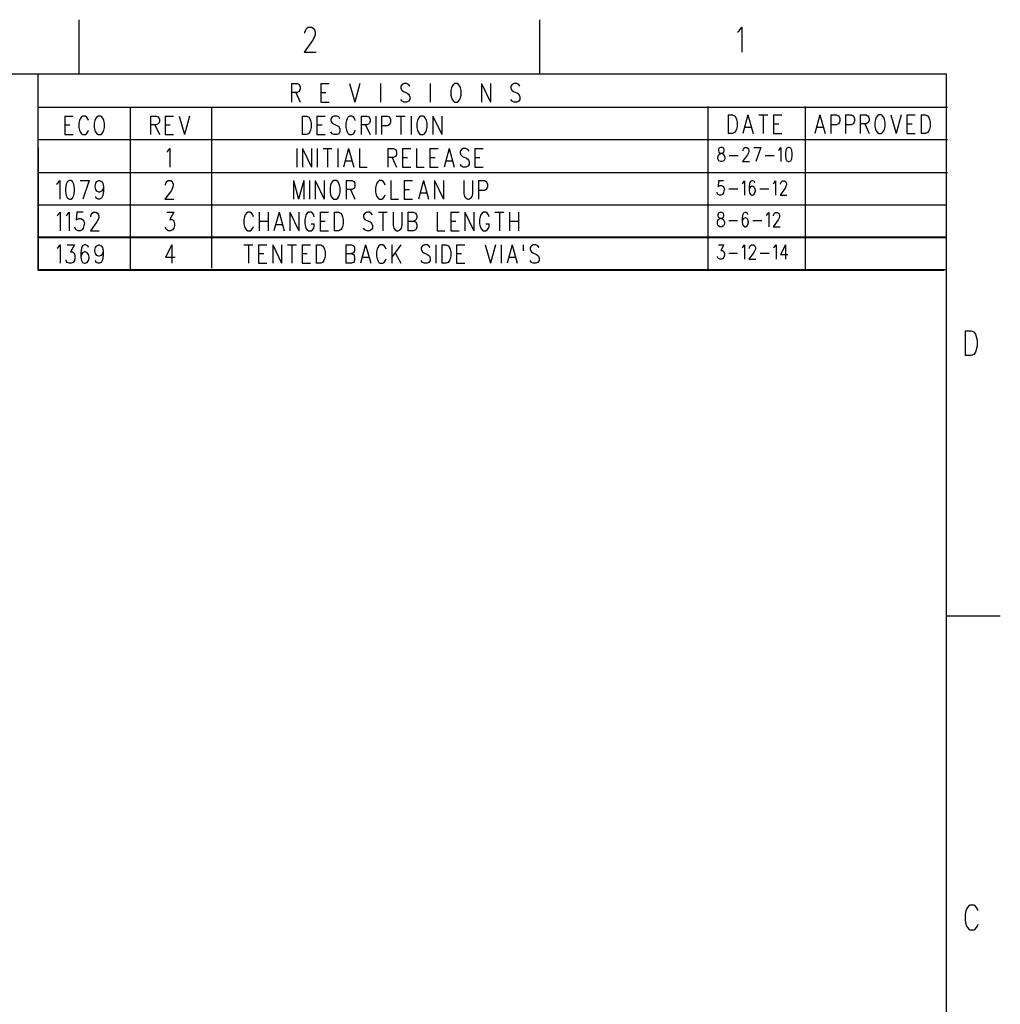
# Model space of a CAD drawing. Extents: x 0.9 to 16.1, y 0.6 to 10.4.
# Tile 21 of 21: x 12.1 to 16.1, y 6.3 to 10.4. Entities that reach past the tile are written whole.
import ezdxf

# ---------------------------------------------------------------- set-up
doc = ezdxf.new("R2010")
doc.units = 0
doc.layers.add('adt001026', color=3, linetype='CONTINUOUS')

msp = doc.modelspace()

# ---------------------------------------------------------------- linework, layer by layer
at = {"layer": 'adt001026', "color": 3}
for points in [[(12.31012, 10.19206), (12.31012, 10.41618)], [(14.21519, 10.19206), (14.21519, 10.41618)], [(13.24737, 10.37486), (13.25094, 10.37976), (13.25807, 10.38466), (13.27233, 10.38466), (13.27947, 10.37976), (13.28303, 10.37486), (13.2866, 10.36505), (13.2866, 10.35525), (13.28303, 10.34544), (13.2759, 10.33073), (13.24024, 10.28171), (13.29016, 10.28171)], [(13.24381, 10.36015), (13.24381, 10.36505), (13.24737, 10.37486)], [(15.03324, 10.36505), (15.04037, 10.36996)], [(15.04037, 10.36996), (15.05107, 10.38466), (15.05107, 10.28171)], [(1.10388, 10.19206), (15.89612, 10.19206)], [(12.13979, 10.18757), (12.13979, 9.64967), (15.89702, 9.64967)], [(15.89612, 10.19206), (15.89612, 0.77881)], [(13.1878, 10.15199), (13.1878, 10.07551)], [(13.1878, 10.15199), (13.21164, 10.15199), (13.21958, 10.14835), (13.22223, 10.14471), (13.22488, 10.13743), (13.22488, 10.13014), (13.22223, 10.12286), (13.21958, 10.11922), (13.21164, 10.11557), (13.1878, 10.11557)], [(13.30964, 10.15199), (13.30964, 10.07551)], [(13.30964, 10.15199), (13.34407, 10.15199)], [(13.42883, 10.15199), (13.45002, 10.07551)], [(13.47121, 10.15199), (13.45002, 10.07551)], [(13.55597, 10.15199), (13.55597, 10.07551)], [(13.67782, 10.14107), (13.67252, 10.14835), (13.66457, 10.15199), (13.65398, 10.15199), (13.64603, 10.14835), (13.64073, 10.14107), (13.64073, 10.13378), (13.64338, 10.1265), (13.64603, 10.12286), (13.65133, 10.11922), (13.66722, 10.11193), (13.67252, 10.10829), (13.67517, 10.10465), (13.67782, 10.09736), (13.67782, 10.08644), (13.67252, 10.07915), (13.66457, 10.07551), (13.65398, 10.07551), (13.64603, 10.07915), (13.64073, 10.08644)], [(13.76258, 10.15199), (13.76258, 10.07551)], [(13.86323, 10.15199), (13.85793, 10.14835), (13.85263, 10.14107), (13.84999, 10.13378), (13.84734, 10.12286), (13.84734, 10.10465), (13.84999, 10.09372), (13.85263, 10.08644), (13.85793, 10.07915), (13.86323, 10.07551), (13.87382, 10.07551), (13.87912, 10.07915), (13.88442, 10.08644), (13.88707, 10.09372), (13.88972, 10.10465), (13.88972, 10.12286), (13.88707, 10.13378), (13.88442, 10.14107), (13.87912, 10.14835), (13.87382, 10.15199), (13.86323, 10.15199)], [(13.97448, 10.15199), (13.97448, 10.07551)], [(13.97448, 10.15199), (14.01156, 10.07551)], [(14.01156, 10.15199), (14.01156, 10.07551)], [(14.1334, 10.14107), (14.1281, 10.14835), (14.12016, 10.15199), (14.10956, 10.15199), (14.10162, 10.14835), (14.09632, 10.14107), (14.09632, 10.13378), (14.09897, 10.1265), (14.10162, 10.12286), (14.10691, 10.11922), (14.12281, 10.11193), (14.1281, 10.10829), (14.13075, 10.10465), (14.1334, 10.09736), (14.1334, 10.08644), (14.1281, 10.07915), (14.12016, 10.07551), (14.10956, 10.07551), (14.10162, 10.07915), (14.09632, 10.08644)], [(13.20634, 10.11557), (13.22488, 10.07551)], [(13.30964, 10.11557), (13.33083, 10.11557)], [(13.30964, 10.07551), (13.34407, 10.07551)], [(15.9015, 10.0531), (12.13979, 10.0531)], [(12.13979, 10.0531), (12.13979, 9.5152), (15.88806, 9.5152)], [(12.13979, 10.0531), (12.13979, 9.5152), (15.89702, 9.5152)], [(12.5208, 10.0531), (12.5208, 9.64967)], [(12.85699, 10.0531), (12.85699, 9.64967)], [(14.90997, 10.05758), (14.90997, 9.65416)], [(14.99425, 10.022), (14.99425, 9.94552)], [(14.99425, 10.022), (15.01279, 10.022), (15.02073, 10.01836), (15.02603, 10.01108), (15.02868, 10.00379), (15.03133, 9.99287), (15.03133, 9.97466), (15.02868, 9.96373), (15.02603, 9.95645), (15.02073, 9.94916), (15.01279, 9.94552), (14.99425, 9.94552)], [(15.07636, 10.022), (15.05517, 9.94552)], [(15.07636, 10.022), (15.09755, 9.94552)], [(15.12139, 10.022), (15.15847, 10.022)], [(15.13993, 10.022), (15.13993, 9.94552)], [(15.18231, 10.022), (15.18231, 9.94552)], [(15.18231, 10.022), (15.21674, 10.022)], [(15.3134, 10.05758), (15.3134, 9.65416)], [(15.37404, 10.022), (15.35285, 9.94552)], [(15.37404, 10.022), (15.39523, 9.94552)], [(15.41906, 10.022), (15.41906, 9.94552)], [(15.41906, 10.022), (15.4429, 10.022), (15.45085, 10.01836), (15.4535, 10.01472), (15.45615, 10.00743), (15.45615, 9.99651), (15.4535, 9.98922), (15.45085, 9.98558), (15.4429, 9.98194), (15.41906, 9.98194)], [(15.47999, 10.022), (15.47999, 9.94552)], [(15.47999, 10.022), (15.50382, 10.022), (15.51177, 10.01836), (15.51442, 10.01472), (15.51707, 10.00743), (15.51707, 9.99651), (15.51442, 9.98922), (15.51177, 9.98558), (15.50382, 9.98194), (15.47999, 9.98194)], [(15.54091, 10.022), (15.54091, 9.94552)], [(15.54091, 10.022), (15.56475, 10.022), (15.57269, 10.01836), (15.57534, 10.01472), (15.57799, 10.00743), (15.57799, 10.00015), (15.57534, 9.99287), (15.57269, 9.98922), (15.56475, 9.98558), (15.54091, 9.98558)], [(15.61772, 10.022), (15.61242, 10.01836), (15.60713, 10.01108), (15.60448, 10.00379), (15.60183, 9.99287), (15.60183, 9.97466), (15.60448, 9.96373), (15.60713, 9.95645), (15.61242, 9.94916), (15.61772, 9.94552), (15.62832, 9.94552), (15.63361, 9.94916), (15.63891, 9.95645), (15.64156, 9.96373), (15.64421, 9.97466), (15.64421, 9.99287), (15.64156, 10.00379), (15.63891, 10.01108), (15.63361, 10.01836), (15.62832, 10.022), (15.61772, 10.022)], [(15.66805, 10.022), (15.68924, 9.94552)], [(15.71043, 10.022), (15.68924, 9.94552)], [(15.73427, 10.022), (15.73427, 9.94552)], [(15.73427, 10.022), (15.7687, 10.022)], [(15.79254, 10.022), (15.79254, 9.94552)], [(15.79254, 10.022), (15.81108, 10.022), (15.81903, 10.01836), (15.82432, 10.01108), (15.82697, 10.00379), (15.82962, 9.99287), (15.82962, 9.97466), (15.82697, 9.96373), (15.82432, 9.95645), (15.81903, 9.94916), (15.81108, 9.94552), (15.79254, 9.94552)], [(12.25096, 10.01752), (12.25096, 9.94104)], [(12.25096, 10.01752), (12.28539, 10.01752)], [(12.25096, 9.9811), (12.27215, 9.9811)], [(12.34896, 9.99931), (12.34631, 10.00659), (12.34101, 10.01388), (12.33572, 10.01752), (12.32512, 10.01752), (12.31982, 10.01388), (12.31453, 10.00659), (12.31188, 9.99931), (12.30923, 9.98838), (12.30923, 9.97017), (12.31188, 9.95925), (12.31453, 9.95196), (12.31982, 9.94468), (12.32512, 9.94104), (12.33572, 9.94104), (12.34101, 9.94468), (12.34631, 9.95196), (12.34896, 9.95925)], [(12.38869, 10.01752), (12.38339, 10.01388), (12.3781, 10.00659), (12.37545, 9.99931), (12.3728, 9.98838), (12.3728, 9.97017), (12.37545, 9.95925), (12.3781, 9.95196), (12.38339, 9.94468), (12.38869, 9.94104), (12.39929, 9.94104), (12.40458, 9.94468), (12.40988, 9.95196), (12.41253, 9.95925), (12.41518, 9.97017), (12.41518, 9.98838), (12.41253, 9.99931), (12.40988, 10.00659), (12.40458, 10.01388), (12.39929, 10.01752), (12.38869, 10.01752)], [(12.60507, 10.01752), (12.60507, 9.94104)], [(12.60507, 10.01752), (12.62891, 10.01752), (12.63686, 10.01388), (12.63951, 10.01024), (12.64216, 10.00295), (12.64216, 9.99567), (12.63951, 9.98838), (12.63686, 9.98474), (12.62891, 9.9811), (12.60507, 9.9811)], [(12.62361, 9.9811), (12.64216, 9.94104)], [(12.66599, 10.01752), (12.66599, 9.94104)], [(12.66599, 10.01752), (12.70043, 10.01752)], [(12.66599, 9.9811), (12.68718, 9.9811)], [(12.72427, 10.01752), (12.74546, 9.94104)], [(12.76665, 10.01752), (12.74546, 9.94104)], [(13.23262, 10.01752), (13.23262, 9.94104)], [(13.23262, 10.01752), (13.25116, 10.01752), (13.25911, 10.01388), (13.26441, 10.00659), (13.26706, 9.99931), (13.26971, 9.98838), (13.26971, 9.97017), (13.26706, 9.95925), (13.26441, 9.95196), (13.25911, 9.94468), (13.25116, 9.94104), (13.23262, 9.94104)], [(13.29354, 10.01752), (13.29354, 9.94104)], [(13.29354, 10.01752), (13.32798, 10.01752)], [(13.29354, 9.9811), (13.31473, 9.9811)], [(13.3889, 10.00659), (13.3836, 10.01388), (13.37566, 10.01752), (13.36506, 10.01752), (13.35711, 10.01388), (13.35182, 10.00659), (13.35182, 9.99931), (13.35447, 9.99203), (13.35711, 9.98838), (13.36241, 9.98474), (13.3783, 9.97746), (13.3836, 9.97382), (13.38625, 9.97017), (13.3889, 9.96289), (13.3889, 9.95196), (13.3836, 9.94468), (13.37566, 9.94104), (13.36506, 9.94104), (13.35711, 9.94468), (13.35182, 9.95196)], [(13.45247, 9.99931), (13.44982, 10.00659), (13.44452, 10.01388), (13.43923, 10.01752), (13.42863, 10.01752), (13.42333, 10.01388), (13.41804, 10.00659), (13.41539, 9.99931), (13.41274, 9.98838), (13.41274, 9.97017), (13.41539, 9.95925), (13.41804, 9.95196), (13.42333, 9.94468), (13.42863, 9.94104), (13.43923, 9.94104), (13.44452, 9.94468), (13.44982, 9.95196), (13.45247, 9.95925)], [(13.47631, 10.01752), (13.47631, 9.94104)], [(13.47631, 10.01752), (13.50015, 10.01752), (13.50809, 10.01388), (13.51074, 10.01024), (13.51339, 10.00295), (13.51339, 9.99567), (13.51074, 9.98838), (13.50809, 9.98474), (13.50015, 9.9811), (13.47631, 9.9811)], [(13.49485, 9.9811), (13.51339, 9.94104)], [(13.53723, 10.01752), (13.53723, 9.94104)], [(13.56107, 10.01752), (13.56107, 9.94104)], [(13.56107, 10.01752), (13.58491, 10.01752), (13.59285, 10.01388), (13.5955, 10.01024), (13.59815, 10.00295), (13.59815, 9.99203), (13.5955, 9.98474), (13.59285, 9.9811), (13.58491, 9.97746), (13.56107, 9.97746)], [(13.62199, 10.01752), (13.65907, 10.01752)], [(13.64053, 10.01752), (13.64053, 9.94104)], [(13.68291, 10.01752), (13.68291, 9.94104)], [(13.72264, 10.01752), (13.71734, 10.01388), (13.71205, 10.00659), (13.7094, 9.99931), (13.70675, 9.98838), (13.70675, 9.97017), (13.7094, 9.95925), (13.71205, 9.95196), (13.71734, 9.94468), (13.72264, 9.94104), (13.73324, 9.94104), (13.73853, 9.94468), (13.74383, 9.95196), (13.74648, 9.95925), (13.74913, 9.97017), (13.74913, 9.98838), (13.74648, 9.99931), (13.74383, 10.00659), (13.73853, 10.01388), (13.73324, 10.01752), (13.72264, 10.01752)], [(13.77297, 10.01752), (13.77297, 9.94104)], [(13.77297, 10.01752), (13.81005, 9.94104)], [(13.81005, 10.01752), (13.81005, 9.94104)], [(15.18231, 9.98558), (15.2035, 9.98558)], [(15.55945, 9.98558), (15.57799, 9.94552)], [(15.73427, 9.98558), (15.75546, 9.98558)], [(12.25096, 9.94104), (12.28539, 9.94104)], [(12.66599, 9.94104), (12.70043, 9.94104)], [(13.29354, 9.94104), (13.32798, 9.94104)], [(15.06311, 9.97101), (15.0896, 9.97101)], [(15.18231, 9.94552), (15.21674, 9.94552)], [(15.36079, 9.97101), (15.38728, 9.97101)], [(15.73427, 9.94552), (15.7687, 9.94552)], [(15.9015, 9.91862), (12.13979, 9.91862)], [(12.13979, 9.91862), (12.13979, 9.38072), (15.88806, 9.38072)], [(12.5208, 9.91862), (12.5208, 9.51789)], [(12.85699, 9.91862), (12.85699, 9.52237)], [(14.90997, 9.92311), (14.90997, 9.51789)], [(15.3134, 9.92311), (15.3134, 9.51789)], [(12.14069, 9.88725), (12.14069, 9.51789), (15.89702, 9.51789)], [(12.67231, 9.86848), (12.67761, 9.87212), (12.68555, 9.88304), (12.68555, 9.80656)], [(13.21021, 9.88304), (13.21021, 9.80656)], [(13.23405, 9.88304), (13.23405, 9.80656)], [(13.23405, 9.88304), (13.27113, 9.80656)], [(13.27113, 9.88304), (13.27113, 9.80656)], [(13.29497, 9.88304), (13.29497, 9.80656)], [(13.31881, 9.88304), (13.35589, 9.88304)], [(13.33735, 9.88304), (13.33735, 9.80656)], [(13.37973, 9.88304), (13.37973, 9.80656)], [(13.42476, 9.88304), (13.40357, 9.80656)], [(13.42476, 9.88304), (13.44595, 9.80656)], [(13.46979, 9.88304), (13.46979, 9.80656), (13.50157, 9.80656)], [(13.58633, 9.88304), (13.58633, 9.80656)], [(13.58633, 9.88304), (13.61017, 9.88304), (13.61812, 9.8794), (13.62077, 9.87576), (13.62342, 9.86848), (13.62342, 9.86119), (13.62077, 9.85391), (13.61812, 9.85027), (13.61017, 9.84662), (13.58633, 9.84662)], [(13.64725, 9.88304), (13.64725, 9.80656)], [(13.64725, 9.88304), (13.68169, 9.88304)], [(13.70553, 9.88304), (13.70553, 9.80656), (13.73731, 9.80656)], [(13.76115, 9.88304), (13.76115, 9.80656)], [(13.76115, 9.88304), (13.79558, 9.88304)], [(13.84061, 9.88304), (13.81942, 9.80656)], [(13.84061, 9.88304), (13.8618, 9.80656)], [(13.92272, 9.87212), (13.91743, 9.8794), (13.90948, 9.88304), (13.89889, 9.88304), (13.89094, 9.8794), (13.88564, 9.87212), (13.88564, 9.86483), (13.88829, 9.85755), (13.89094, 9.85391), (13.89624, 9.85027), (13.91213, 9.84298), (13.91743, 9.83934), (13.92008, 9.8357), (13.92272, 9.82841), (13.92272, 9.81749), (13.91743, 9.8102), (13.90948, 9.80656), (13.89889, 9.80656), (13.89094, 9.8102), (13.88564, 9.81749)], [(13.94656, 9.88304), (13.94656, 9.80656)], [(13.94656, 9.88304), (13.981, 9.88304)], [(14.9623, 9.88781), (14.95619, 9.88501), (14.95415, 9.8794), (14.95415, 9.8738), (14.95619, 9.8682), (14.96026, 9.86539), (14.96841, 9.86259), (14.97452, 9.85979), (14.9786, 9.85419), (14.98064, 9.84859), (14.98064, 9.84018), (14.9786, 9.83458), (14.97656, 9.83178), (14.97045, 9.82897), (14.9623, 9.82897), (14.95619, 9.83178), (14.95415, 9.83458), (14.95211, 9.84018), (14.95211, 9.84859), (14.95415, 9.85419), (14.95822, 9.85979), (14.96434, 9.86259), (14.97249, 9.86539), (14.97656, 9.8682), (14.9786, 9.8738), (14.9786, 9.8794), (14.97656, 9.88501), (14.97045, 9.88781), (14.9623, 9.88781)], [(15.05602, 9.8738), (15.05602, 9.8766), (15.05806, 9.8822), (15.0601, 9.88501), (15.06417, 9.88781), (15.07232, 9.88781), (15.0764, 9.88501), (15.07844, 9.8822), (15.08047, 9.8766), (15.08047, 9.871), (15.07844, 9.86539), (15.07436, 9.85699), (15.05399, 9.82897), (15.08251, 9.82897)], [(15.10085, 9.88781), (15.12937, 9.88781)], [(15.12937, 9.88781), (15.109, 9.82897)], [(15.20272, 9.8766), (15.2068, 9.8794), (15.21291, 9.88781), (15.21291, 9.82897)], [(15.24347, 9.88781), (15.23736, 9.88501), (15.23329, 9.8766), (15.23125, 9.86259), (15.23125, 9.85419), (15.23329, 9.84018), (15.23736, 9.83178), (15.24347, 9.82897), (15.24755, 9.82897), (15.25366, 9.83178), (15.25774, 9.84018), (15.25977, 9.85419), (15.25977, 9.86259), (15.25774, 9.8766), (15.25366, 9.88501), (15.24755, 9.88781), (15.24347, 9.88781)], [(13.41152, 9.83206), (13.438, 9.83206)], [(13.60487, 9.84662), (13.62342, 9.80656)], [(13.64725, 9.84662), (13.66844, 9.84662)], [(13.76115, 9.84662), (13.78234, 9.84662)], [(13.82737, 9.83206), (13.85386, 9.83206)], [(13.94656, 9.84662), (13.96775, 9.84662)], [(14.99897, 9.85419), (15.03565, 9.85419)], [(15.14771, 9.85419), (15.18439, 9.85419)], [(12.13979, 9.78415), (15.9015, 9.78415)], [(12.5208, 9.78415), (12.5208, 9.38341)], [(12.85699, 9.78415), (12.85699, 9.3879)], [(13.64725, 9.80656), (13.68169, 9.80656)], [(13.76115, 9.80656), (13.79558, 9.80656)], [(13.94656, 9.80656), (13.981, 9.80656)], [(14.90997, 9.78863), (14.90997, 9.38341)], [(15.3134, 9.78863), (15.3134, 9.38341)], [(12.14069, 9.75277), (12.14069, 9.38341), (15.89702, 9.38341)], [(12.21689, 9.73579), (12.22219, 9.73944), (12.23013, 9.75036), (12.23013, 9.67388)], [(12.26986, 9.75036), (12.26192, 9.74672), (12.25662, 9.73579), (12.25397, 9.71758), (12.25397, 9.70666), (12.25662, 9.68845), (12.26192, 9.67752), (12.26986, 9.67388), (12.27516, 9.67388), (12.28311, 9.67752), (12.28841, 9.68845), (12.29105, 9.70666), (12.29105, 9.71758), (12.28841, 9.73579), (12.28311, 9.74672), (12.27516, 9.75036), (12.26986, 9.75036)], [(12.31489, 9.75036), (12.35198, 9.75036)], [(12.35198, 9.75036), (12.32549, 9.67388)], [(12.41025, 9.72487), (12.4076, 9.71394), (12.4023, 9.70666), (12.39436, 9.70302), (12.39171, 9.70302), (12.38376, 9.70666), (12.37846, 9.71394), (12.37581, 9.72487), (12.37581, 9.72851), (12.37846, 9.73944), (12.38376, 9.74672), (12.39171, 9.75036), (12.39436, 9.75036), (12.4023, 9.74672), (12.4076, 9.73944), (12.41025, 9.72487), (12.41025, 9.70666), (12.4076, 9.68845), (12.4023, 9.67752), (12.39436, 9.67388), (12.38906, 9.67388), (12.38111, 9.67752), (12.37846, 9.68481)], [(12.66779, 9.73215), (12.66779, 9.73579), (12.67044, 9.74308), (12.67309, 9.74672), (12.67838, 9.75036), (12.68898, 9.75036), (12.69428, 9.74672), (12.69692, 9.74308), (12.69957, 9.73579), (12.69957, 9.72851), (12.69692, 9.72123), (12.69163, 9.7103), (12.66514, 9.67388), (12.70222, 9.67388)], [(13.19676, 9.75036), (13.19676, 9.67388)], [(13.19676, 9.75036), (13.21795, 9.67388)], [(13.23914, 9.75036), (13.21795, 9.67388)], [(13.23914, 9.75036), (13.23914, 9.67388)], [(13.26298, 9.75036), (13.26298, 9.67388)], [(13.28682, 9.75036), (13.28682, 9.67388)], [(13.28682, 9.75036), (13.3239, 9.67388)], [(13.3239, 9.75036), (13.3239, 9.67388)], [(13.36363, 9.75036), (13.35834, 9.74672), (13.35304, 9.73944), (13.35039, 9.73215), (13.34774, 9.72123), (13.34774, 9.70302), (13.35039, 9.69209), (13.35304, 9.68481), (13.35834, 9.67752), (13.36363, 9.67388), (13.37423, 9.67388), (13.37953, 9.67752), (13.38482, 9.68481), (13.38747, 9.69209), (13.39012, 9.70302), (13.39012, 9.72123), (13.38747, 9.73215), (13.38482, 9.73944), (13.37953, 9.74672), (13.37423, 9.75036), (13.36363, 9.75036)], [(13.41396, 9.75036), (13.41396, 9.67388)], [(13.41396, 9.75036), (13.4378, 9.75036), (13.44575, 9.74672), (13.44839, 9.74308), (13.45104, 9.73579), (13.45104, 9.72851), (13.44839, 9.72123), (13.44575, 9.71758), (13.4378, 9.71394), (13.41396, 9.71394)], [(13.57553, 9.73215), (13.57289, 9.73944), (13.56759, 9.74672), (13.56229, 9.75036), (13.5517, 9.75036), (13.5464, 9.74672), (13.5411, 9.73944), (13.53845, 9.73215), (13.5358, 9.72123), (13.5358, 9.70302), (13.53845, 9.69209), (13.5411, 9.68481), (13.5464, 9.67752), (13.5517, 9.67388), (13.56229, 9.67388), (13.56759, 9.67752), (13.57289, 9.68481), (13.57553, 9.69209)], [(13.59937, 9.75036), (13.59937, 9.67388), (13.63116, 9.67388)], [(13.655, 9.75036), (13.655, 9.67388)], [(13.655, 9.75036), (13.68943, 9.75036)], [(13.73446, 9.75036), (13.71327, 9.67388)], [(13.73446, 9.75036), (13.75565, 9.67388)], [(13.77949, 9.75036), (13.77949, 9.67388)], [(13.77949, 9.75036), (13.81657, 9.67388)], [(13.81657, 9.75036), (13.81657, 9.67388)], [(13.90133, 9.75036), (13.90133, 9.69573), (13.90398, 9.68481), (13.90928, 9.67752), (13.91722, 9.67388), (13.92252, 9.67388), (13.93047, 9.67752), (13.93576, 9.68481), (13.93841, 9.69573), (13.93841, 9.75036)], [(13.96225, 9.75036), (13.96225, 9.67388)], [(13.96225, 9.75036), (13.98609, 9.75036), (13.99404, 9.74672), (13.99669, 9.74308), (13.99933, 9.73579), (13.99933, 9.72487), (13.99669, 9.71758), (13.99404, 9.71394), (13.98609, 9.7103), (13.96225, 9.7103)], [(14.97501, 9.74975), (14.95464, 9.74975), (14.9526, 9.72453), (14.95464, 9.72733), (14.96075, 9.73014), (14.96686, 9.73014), (14.97297, 9.72733), (14.97705, 9.72173), (14.97909, 9.71333), (14.97705, 9.70772), (14.97501, 9.69932), (14.97094, 9.69371), (14.96482, 9.69091), (14.95871, 9.69091), (14.9526, 9.69371), (14.95056, 9.69652), (14.94852, 9.70212)], [(15.05244, 9.73854), (15.05651, 9.74134), (15.06262, 9.74975), (15.06262, 9.69091)], [(15.10541, 9.74134), (15.10337, 9.74694), (15.09726, 9.74975), (15.09319, 9.74975), (15.08707, 9.74694), (15.083, 9.73854), (15.08096, 9.72453), (15.08096, 9.71052), (15.083, 9.69932), (15.08707, 9.69371), (15.09319, 9.69091), (15.09522, 9.69091), (15.10134, 9.69371), (15.10541, 9.69932), (15.10745, 9.70772), (15.10745, 9.71052), (15.10541, 9.71893), (15.10134, 9.72453), (15.09522, 9.72733), (15.09319, 9.72733), (15.08707, 9.72453), (15.083, 9.71893), (15.08096, 9.71052)], [(15.1808, 9.73854), (15.18487, 9.74134), (15.19099, 9.74975), (15.19099, 9.69091)], [(15.21136, 9.73574), (15.21136, 9.73854), (15.2134, 9.74414), (15.21544, 9.74694), (15.21951, 9.74975), (15.22766, 9.74975), (15.23174, 9.74694), (15.23377, 9.74414), (15.23581, 9.73854), (15.23581, 9.73294), (15.23377, 9.72733), (15.2297, 9.71893), (15.20932, 9.69091), (15.23785, 9.69091)], [(13.4325, 9.71394), (13.45104, 9.67388)], [(13.655, 9.71394), (13.67619, 9.71394)], [(13.72122, 9.69937), (13.7477, 9.69937)], [(14.99742, 9.71613), (15.0341, 9.71613)], [(15.12579, 9.71613), (15.16246, 9.71613)], [(13.655, 9.67388), (13.68943, 9.67388)], [(12.13979, 9.64967), (15.27754, 9.64967)], [(12.21868, 9.60491), (12.22398, 9.60855), (12.23193, 9.61947), (12.23193, 9.54299)], [(12.25576, 9.60491), (12.26106, 9.60855), (12.26901, 9.61947), (12.26901, 9.54299)], [(12.32728, 9.61947), (12.30079, 9.61947), (12.29814, 9.5867), (12.30079, 9.59034), (12.30874, 9.59398), (12.31669, 9.59398), (12.32463, 9.59034), (12.32993, 9.58305), (12.33258, 9.57213), (12.32993, 9.56484), (12.32728, 9.55392), (12.32198, 9.54663), (12.31404, 9.54299), (12.30609, 9.54299), (12.29814, 9.54663), (12.2955, 9.55027), (12.29285, 9.55756)], [(12.35907, 9.60126), (12.35907, 9.60491), (12.36171, 9.61219), (12.36436, 9.61583), (12.36966, 9.61947), (12.38026, 9.61947), (12.38555, 9.61583), (12.3882, 9.61219), (12.39085, 9.60491), (12.39085, 9.59762), (12.3882, 9.59034), (12.3829, 9.57941), (12.35642, 9.54299), (12.3935, 9.54299)], [(12.67223, 9.61947), (12.70137, 9.61947), (12.68547, 9.59034), (12.69342, 9.59034), (12.69872, 9.5867), (12.70137, 9.58305), (12.70401, 9.57213), (12.70401, 9.56484), (12.70137, 9.55392), (12.69607, 9.54663), (12.68812, 9.54299), (12.68018, 9.54299), (12.67223, 9.54663), (12.66958, 9.55027), (12.66693, 9.55756)], [(13.0312, 9.60126), (13.02855, 9.60855), (13.02325, 9.61583), (13.01795, 9.61947), (13.00736, 9.61947), (13.00206, 9.61583), (12.99676, 9.60855), (12.99411, 9.60126), (12.99146, 9.59034)], [(13.05503, 9.61947), (13.05503, 9.54299)], [(13.09212, 9.61947), (13.09212, 9.54299)], [(13.13715, 9.61947), (13.11596, 9.54299)], [(13.13715, 9.61947), (13.15834, 9.54299)], [(13.18217, 9.61947), (13.18217, 9.54299)], [(13.18217, 9.61947), (13.21926, 9.54299)], [(13.21926, 9.61947), (13.21926, 9.54299)], [(13.28283, 9.60126), (13.28018, 9.60855), (13.27488, 9.61583), (13.26958, 9.61947), (13.25899, 9.61947), (13.25369, 9.61583), (13.24839, 9.60855), (13.24574, 9.60126), (13.2431, 9.59034), (13.2431, 9.57213), (13.24574, 9.5612), (13.24839, 9.55392), (13.25369, 9.54663), (13.25899, 9.54299), (13.26958, 9.54299), (13.27488, 9.54663), (13.28018, 9.55392), (13.28283, 9.5612), (13.28283, 9.57213)], [(13.30667, 9.61947), (13.30667, 9.54299)], [(13.30667, 9.61947), (13.3411, 9.61947)], [(13.36494, 9.61947), (13.36494, 9.54299)], [(13.36494, 9.61947), (13.38348, 9.61947), (13.39143, 9.61583), (13.39672, 9.60855), (13.39937, 9.60126), (13.40202, 9.59034), (13.40202, 9.57213), (13.39937, 9.5612), (13.39672, 9.55392), (13.39143, 9.54663), (13.38348, 9.54299), (13.36494, 9.54299)], [(13.50002, 9.61947), (13.49208, 9.61583), (13.48678, 9.60855), (13.48678, 9.60126), (13.48943, 9.59398), (13.49208, 9.59034), (13.49738, 9.5867), (13.51327, 9.57941), (13.51857, 9.57577), (13.52121, 9.57213), (13.52386, 9.56484), (13.52386, 9.55392), (13.51857, 9.54663), (13.51062, 9.54299), (13.50002, 9.54299)], [(13.52386, 9.60855), (13.51857, 9.61583), (13.51062, 9.61947), (13.50002, 9.61947)], [(13.5477, 9.61947), (13.58478, 9.61947)], [(13.56624, 9.61947), (13.56624, 9.54299)], [(13.60862, 9.61947), (13.60862, 9.56484), (13.61127, 9.55392), (13.61657, 9.54663), (13.62452, 9.54299), (13.62981, 9.54299), (13.63776, 9.54663), (13.64306, 9.55392), (13.64571, 9.56484), (13.64571, 9.61947)], [(13.66954, 9.61947), (13.66954, 9.54299)], [(13.66954, 9.61947), (13.69338, 9.61947), (13.70133, 9.61583), (13.70398, 9.61219), (13.70663, 9.60491), (13.70663, 9.59762), (13.70398, 9.59034), (13.70133, 9.5867), (13.69338, 9.58305)], [(13.79139, 9.61947), (13.79139, 9.54299), (13.82317, 9.54299)], [(13.84701, 9.61947), (13.84701, 9.54299)], [(13.84701, 9.61947), (13.88144, 9.61947)], [(13.90528, 9.61947), (13.90528, 9.54299)], [(13.90528, 9.61947), (13.94237, 9.54299)], [(13.94237, 9.61947), (13.94237, 9.54299)], [(14.00594, 9.60126), (14.00329, 9.60855), (13.99799, 9.61583), (13.99269, 9.61947), (13.9821, 9.61947), (13.9768, 9.61583), (13.9715, 9.60855), (13.96885, 9.60126), (13.9662, 9.59034)], [(14.02977, 9.61947), (14.06686, 9.61947)], [(14.04832, 9.61947), (14.04832, 9.54299)], [(14.0907, 9.61947), (14.0907, 9.54299)], [(14.12778, 9.61947), (14.12778, 9.54299)], [(14.96051, 9.61886), (14.95439, 9.61606), (14.95235, 9.61045)], [(14.96865, 9.61886), (14.96051, 9.61886)], [(14.9768, 9.61045), (14.97477, 9.61606), (14.96865, 9.61886)], [(15.0583, 9.61606), (15.05423, 9.60765), (15.05219, 9.59364), (15.05219, 9.57964), (15.05423, 9.56843), (15.0583, 9.56283)], [(15.0746, 9.61606), (15.06849, 9.61886), (15.06442, 9.61886), (15.0583, 9.61606)], [(15.07664, 9.61045), (15.0746, 9.61606)], [(15.1561, 9.61045), (15.16222, 9.61886), (15.16222, 9.56002)], [(15.18259, 9.60485), (15.18259, 9.60765), (15.18463, 9.61325), (15.18667, 9.61606), (15.19074, 9.61886), (15.19889, 9.61886), (15.20297, 9.61606), (15.20501, 9.61325)], [(15.20501, 9.61325), (15.20704, 9.60765), (15.20704, 9.60205), (15.20501, 9.59644)], [(12.99146, 9.59034), (12.99146, 9.57213)], [(12.99146, 9.57213), (12.99411, 9.5612), (12.99676, 9.55392), (13.00206, 9.54663), (13.00736, 9.54299), (13.01795, 9.54299), (13.02325, 9.54663), (13.02855, 9.55392), (13.0312, 9.5612)], [(13.05503, 9.58305), (13.09212, 9.58305)], [(13.26958, 9.57213), (13.28283, 9.57213)], [(13.30667, 9.58305), (13.32786, 9.58305)], [(13.66954, 9.58305), (13.69338, 9.58305), (13.70133, 9.57941), (13.70398, 9.57577), (13.70663, 9.56849), (13.70663, 9.55756), (13.70398, 9.55027), (13.70133, 9.54663), (13.69338, 9.54299), (13.66954, 9.54299)], [(13.84701, 9.58305), (13.8682, 9.58305)], [(13.9662, 9.59034), (13.9662, 9.57213)], [(13.9662, 9.57213), (13.96885, 9.5612), (13.9715, 9.55392), (13.9768, 9.54663), (13.9821, 9.54299), (13.99269, 9.54299), (13.99799, 9.54663), (14.00329, 9.55392), (14.00594, 9.5612), (14.00594, 9.57213)], [(13.99269, 9.57213), (14.00594, 9.57213)], [(14.0907, 9.58305), (14.12778, 9.58305)], [(14.95235, 9.56563), (14.95032, 9.57123), (14.95032, 9.57964), (14.95235, 9.58524)], [(14.95235, 9.61045), (14.95235, 9.60485)], [(14.95235, 9.60485), (14.95439, 9.59925), (14.95847, 9.59644), (14.96662, 9.59364), (14.97273, 9.59084), (14.9768, 9.58524)], [(14.95235, 9.58524), (14.95643, 9.59084), (14.96254, 9.59364), (14.97069, 9.59644), (14.97477, 9.59925), (14.9768, 9.60485)], [(14.9768, 9.60485), (14.9768, 9.61045)], [(14.9768, 9.58524), (14.97884, 9.57964), (14.97884, 9.57123), (14.9768, 9.56563)], [(14.99718, 9.58524), (15.03385, 9.58524)], [(15.0583, 9.59364), (15.05423, 9.58804), (15.05219, 9.57964)], [(15.06645, 9.59644), (15.06442, 9.59644), (15.0583, 9.59364)], [(15.06645, 9.56002), (15.07257, 9.56283), (15.07664, 9.56843), (15.07868, 9.57683), (15.07868, 9.57964), (15.07664, 9.58804), (15.07257, 9.59364), (15.06645, 9.59644)], [(15.09702, 9.58524), (15.13369, 9.58524)], [(15.15203, 9.60765), (15.1561, 9.61045)], [(15.20501, 9.59644), (15.20093, 9.58804), (15.18055, 9.56002)], [(13.1239, 9.56849), (13.15039, 9.56849)], [(13.30667, 9.54299), (13.3411, 9.54299)], [(13.50002, 9.54299), (13.49208, 9.54663), (13.48678, 9.55392)], [(13.84701, 9.54299), (13.88144, 9.54299)], [(14.96051, 9.56002), (14.95439, 9.56283), (14.95235, 9.56563)], [(14.96865, 9.56002), (14.96051, 9.56002)], [(14.9768, 9.56563), (14.97477, 9.56283), (14.96865, 9.56002)], [(15.0583, 9.56283), (15.06442, 9.56002), (15.06645, 9.56002)], [(15.18055, 9.56002), (15.20908, 9.56002)], [(12.21868, 9.47043), (12.22398, 9.47407), (12.23193, 9.485), (12.23193, 9.40852)], [(12.26106, 9.485), (12.2902, 9.485), (12.27431, 9.45586), (12.28225, 9.45586), (12.28755, 9.45222), (12.2902, 9.44858), (12.29285, 9.43765), (12.29285, 9.43037), (12.2902, 9.41944), (12.2849, 9.41216), (12.27695, 9.40852), (12.26901, 9.40852), (12.26106, 9.41216), (12.25841, 9.4158), (12.25576, 9.42308)], [(12.34847, 9.47407), (12.34582, 9.48136), (12.33788, 9.485), (12.33258, 9.485), (12.32463, 9.48136), (12.31933, 9.47043), (12.31669, 9.45222), (12.31669, 9.43401), (12.31933, 9.41944), (12.32463, 9.41216), (12.33258, 9.40852), (12.33523, 9.40852), (12.34317, 9.41216), (12.34847, 9.41944), (12.35112, 9.43037), (12.35112, 9.43401), (12.34847, 9.44494), (12.34317, 9.45222), (12.33523, 9.45586), (12.33258, 9.45586), (12.32463, 9.45222), (12.31933, 9.44494), (12.31669, 9.43401)], [(12.40939, 9.4595), (12.40674, 9.44858), (12.40145, 9.44129), (12.3935, 9.43765), (12.39085, 9.43765), (12.3829, 9.44129), (12.37761, 9.44858), (12.37496, 9.4595), (12.37496, 9.46315), (12.37761, 9.47407), (12.3829, 9.48136), (12.39085, 9.485), (12.3935, 9.485), (12.40145, 9.48136), (12.40674, 9.47407), (12.40939, 9.4595), (12.40939, 9.44129), (12.40674, 9.42308), (12.40145, 9.41216), (12.3935, 9.40852), (12.3882, 9.40852), (12.38026, 9.41216), (12.37761, 9.41944)], [(12.69342, 9.485), (12.66693, 9.43401), (12.70666, 9.43401)], [(12.69342, 9.485), (12.69342, 9.40852)], [(12.99146, 9.485), (13.02855, 9.485)], [(13.01001, 9.485), (13.01001, 9.40852)], [(13.05239, 9.485), (13.05239, 9.40852)], [(13.05239, 9.485), (13.08682, 9.485)], [(13.11066, 9.485), (13.11066, 9.40852)], [(13.11066, 9.485), (13.14774, 9.40852)], [(13.14774, 9.485), (13.14774, 9.40852)], [(13.17158, 9.485), (13.20866, 9.485)], [(13.19012, 9.485), (13.19012, 9.40852)], [(13.2325, 9.485), (13.2325, 9.40852)], [(13.2325, 9.485), (13.26693, 9.485)], [(13.29077, 9.485), (13.29077, 9.40852)], [(13.29077, 9.485), (13.30931, 9.485)], [(13.30931, 9.485), (13.31726, 9.48136), (13.32256, 9.47407), (13.32521, 9.46679), (13.32786, 9.45586), (13.32786, 9.43765), (13.32521, 9.42673), (13.32256, 9.41944), (13.31726, 9.41216), (13.30931, 9.40852)], [(13.41262, 9.485), (13.41262, 9.40852)], [(13.41262, 9.485), (13.43645, 9.485)], [(13.43645, 9.485), (13.4444, 9.48136), (13.44705, 9.47771), (13.4497, 9.47043), (13.4497, 9.46315), (13.44705, 9.45586), (13.4444, 9.45222), (13.43645, 9.44858)], [(13.49473, 9.485), (13.47354, 9.40852)], [(13.49473, 9.485), (13.51592, 9.40852)], [(13.5424, 9.46679), (13.53976, 9.45586), (13.53976, 9.43765), (13.5424, 9.42673)], [(13.57949, 9.46679), (13.57684, 9.47407), (13.57154, 9.48136), (13.56624, 9.485), (13.55565, 9.485), (13.55035, 9.48136), (13.54505, 9.47407), (13.5424, 9.46679)], [(13.60333, 9.485), (13.60333, 9.40852)], [(13.64041, 9.485), (13.60333, 9.43401)], [(13.61657, 9.45222), (13.64041, 9.40852)], [(13.76225, 9.47407), (13.75695, 9.48136), (13.74901, 9.485), (13.73841, 9.485), (13.73047, 9.48136), (13.72517, 9.47407), (13.72517, 9.46679), (13.72782, 9.4595), (13.73047, 9.45586), (13.73576, 9.45222), (13.75166, 9.44494), (13.75695, 9.44129), (13.7596, 9.43765), (13.76225, 9.43037), (13.76225, 9.41944), (13.75695, 9.41216), (13.74901, 9.40852), (13.73841, 9.40852), (13.73047, 9.41216), (13.72517, 9.41944)], [(13.78609, 9.485), (13.78609, 9.40852)], [(13.80993, 9.485), (13.80993, 9.40852)], [(13.80993, 9.485), (13.82847, 9.485), (13.83642, 9.48136), (13.84171, 9.47407), (13.84436, 9.46679), (13.84701, 9.45586), (13.84701, 9.43765), (13.84436, 9.42673), (13.84171, 9.41944), (13.83642, 9.41216), (13.82847, 9.40852), (13.80993, 9.40852)], [(13.87085, 9.485), (13.87085, 9.40852)], [(13.87085, 9.485), (13.90528, 9.485)], [(13.99004, 9.485), (14.01123, 9.40852)], [(14.03242, 9.485), (14.01123, 9.40852)], [(14.05626, 9.485), (14.05626, 9.40852)], [(14.10129, 9.485), (14.0801, 9.40852)], [(14.10129, 9.485), (14.12248, 9.40852)], [(14.14632, 9.485), (14.14632, 9.4595)], [(14.19929, 9.485), (14.1887, 9.485), (14.18075, 9.48136), (14.17546, 9.47407), (14.17546, 9.46679), (14.1781, 9.4595), (14.18075, 9.45586), (14.18605, 9.45222), (14.20194, 9.44494), (14.20724, 9.44129), (14.20989, 9.43765), (14.21254, 9.43037), (14.21254, 9.41944), (14.20724, 9.41216), (14.19929, 9.40852)], [(14.21254, 9.47407), (14.20724, 9.48136), (14.19929, 9.485)], [(14.95439, 9.48438), (14.9768, 9.48438)], [(14.9768, 9.48438), (14.96458, 9.46197), (14.97069, 9.46197), (14.97477, 9.45917), (14.9768, 9.45637)], [(14.9768, 9.45637), (14.97884, 9.44796), (14.97884, 9.44236), (14.9768, 9.43395)], [(14.99718, 9.45076), (15.03385, 9.45076)], [(15.05219, 9.47318), (15.05627, 9.47598), (15.06238, 9.48438), (15.06238, 9.42555)], [(15.10109, 9.45356), (15.08072, 9.42555), (15.10924, 9.42555)], [(15.08275, 9.47318), (15.08479, 9.47878), (15.08683, 9.48158), (15.0909, 9.48438)], [(15.08275, 9.47037), (15.08275, 9.47318)], [(15.0909, 9.48438), (15.09905, 9.48438)], [(15.09905, 9.48438), (15.10313, 9.48158), (15.10517, 9.47878), (15.1072, 9.47318)], [(15.1072, 9.46757), (15.10517, 9.46197), (15.10109, 9.45356)], [(15.1072, 9.47318), (15.1072, 9.46757)], [(15.12758, 9.45076), (15.16425, 9.45076)], [(15.18259, 9.47318), (15.18667, 9.47598), (15.19278, 9.48438), (15.19278, 9.42555)], [(15.23149, 9.48438), (15.21112, 9.44516), (15.24168, 9.44516)], [(15.23149, 9.48438), (15.23149, 9.42555)], [(13.05239, 9.44858), (13.07358, 9.44858)], [(13.05239, 9.40852), (13.08682, 9.40852)], [(13.2325, 9.44858), (13.25369, 9.44858)], [(13.2325, 9.40852), (13.26693, 9.40852)], [(13.30931, 9.40852), (13.29077, 9.40852)], [(13.41262, 9.44858), (13.43645, 9.44858)], [(13.43645, 9.40852), (13.41262, 9.40852)], [(13.43645, 9.44858), (13.4444, 9.44494), (13.44705, 9.44129), (13.4497, 9.43401), (13.4497, 9.42308), (13.44705, 9.4158), (13.4444, 9.41216), (13.43645, 9.40852)], [(13.48148, 9.43401), (13.50797, 9.43401)], [(13.5424, 9.42673), (13.54505, 9.41944), (13.55035, 9.41216), (13.55565, 9.40852), (13.56624, 9.40852), (13.57154, 9.41216), (13.57684, 9.41944), (13.57949, 9.42673)], [(13.87085, 9.44858), (13.89204, 9.44858)], [(13.87085, 9.40852), (13.90528, 9.40852)], [(14.08805, 9.43401), (14.11453, 9.43401)], [(14.19929, 9.40852), (14.1887, 9.40852), (14.18075, 9.41216), (14.17546, 9.41944)], [(14.95235, 9.43115), (14.95032, 9.43676)], [(14.96051, 9.42555), (14.95439, 9.42835), (14.95235, 9.43115)], [(14.9768, 9.43395), (14.97273, 9.42835), (14.96662, 9.42555), (14.96051, 9.42555)], [(15.97457, 9.12956), (15.97457, 9.02661)], [(15.97457, 9.12956), (15.99953, 9.12956), (16.01022, 9.12466)], [(16.01022, 9.12466), (16.01736, 9.11486), (16.02092, 9.10505), (16.02449, 9.09034), (16.02449, 9.06583), (16.02092, 9.05112), (16.01736, 9.04132), (16.01022, 9.03151)], [(16.01022, 9.03151), (15.99953, 9.02661), (15.97457, 9.02661)], [(15.89612, 7.95081), (16.12025, 7.95081)], [(16.01022, 6.75384), (15.99596, 6.75384), (15.98883, 6.74894), (15.9817, 6.73913), (15.97813, 6.72933), (15.97457, 6.71462), (15.97457, 6.6901), (15.97813, 6.6754), (15.9817, 6.66559), (15.98883, 6.65578), (15.99596, 6.65088), (16.01022, 6.65088)], [(16.02805, 6.72933), (16.02449, 6.73913), (16.01736, 6.74894), (16.01022, 6.75384)], [(16.01022, 6.65088), (16.01736, 6.65578), (16.02449, 6.66559), (16.02805, 6.6754)]]:
    msp.add_lwpolyline(points, dxfattribs=at)

doc.saveas('drawing.dxf')
